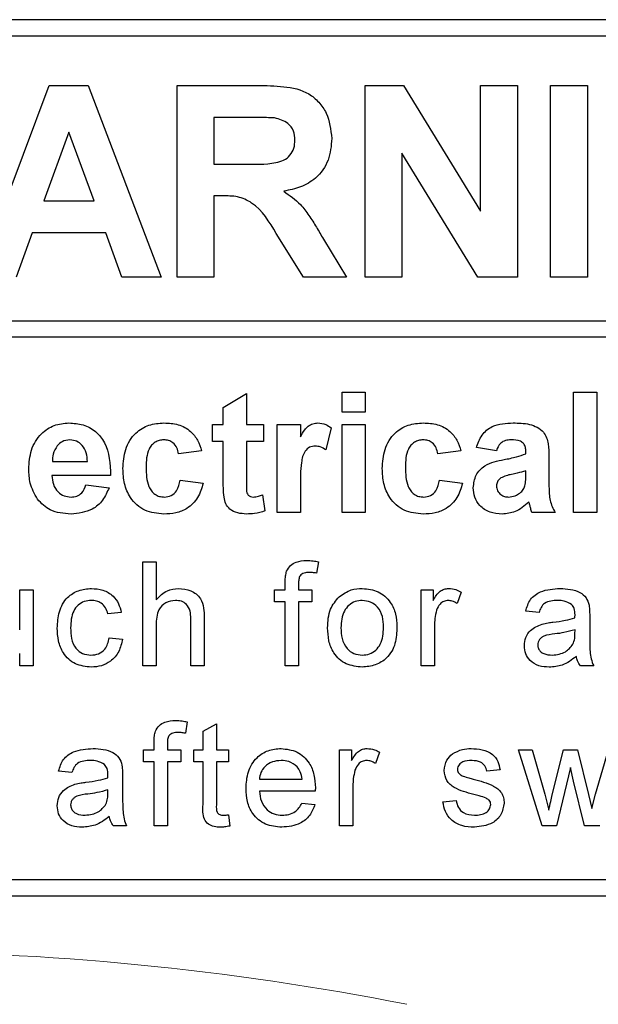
# Model space of a CAD drawing. Header units: millimetres. Extents: x 5 to 418, y 2 to 292.
# Tile 17 of 35: x 137.66 to 142.95, y 193.54 to 202.53. Entities that reach past the tile are written whole.
import ezdxf

# ---------------------------------------------------------------- set-up
doc = ezdxf.new("R2010")
doc.units = ezdxf.units.MM

msp = doc.modelspace()

# ---------------------------------------------------------------- linework, layer by layer
at = {"color": 7, "linetype": 'Continuous', "lineweight": 25}
for p, q in [((148.7621, 202.5262), (123.7621, 202.5262)), ((148.7621, 202.3762), (130.1621, 202.3762)), ((137.2682, 200.1762), (137.9297, 201.9262)), ((137.9297, 201.9262), (138.2862, 201.9262)), ((138.2862, 201.9262), (138.9509, 200.1762)), ((139.0981, 201.9262), (139.8325, 201.9262)), ((139.0981, 200.1762), (139.0981, 201.9262)), ((140.8158, 200.1762), (140.8158, 201.9262)), ((140.8158, 201.9262), (141.1674, 201.9262)), ((141.1674, 201.9262), (141.8703, 200.7763)), ((141.8703, 200.7763), (141.8703, 201.9262)), ((141.8703, 201.9262), (142.2068, 201.9262)), ((142.2068, 201.9262), (142.2068, 200.1762)), ((142.511, 200.1762), (142.511, 201.9262)), ((142.511, 201.9262), (142.8476, 201.9262)), ((142.8476, 201.9262), (142.8476, 200.1762)), ((139.4346, 201.6345), (139.4346, 201.2082)), ((139.7207, 201.6345), (139.4346, 201.6345)), ((138.1096, 201.4999), (137.8803, 200.8717)), ((138.3395, 200.8717), (138.1096, 201.4999)), ((141.8447, 200.1762), (141.1523, 201.3085)), ((141.1523, 201.3085), (141.1523, 200.1762)), ((139.4346, 201.2082), (139.7056, 201.2082)), ((137.8803, 200.8717), (138.3395, 200.8717)), ((139.4346, 200.9166), (139.4346, 200.1762)), ((139.51, 200.9166), (139.4346, 200.9166)), ((137.7748, 200.58), (137.6272, 200.1762)), ((138.4464, 200.58), (137.7748, 200.58)), ((138.594, 200.1762), (138.4464, 200.58)), ((140.2528, 200.1762), (140.0039, 200.5734)), ((140.4341, 200.5225), (140.6462, 200.1762)), ((138.9509, 200.1762), (138.594, 200.1762)), ((139.4346, 200.1762), (139.0981, 200.1762)), ((140.6462, 200.1762), (140.2528, 200.1762)), ((141.1523, 200.1762), (140.8158, 200.1762)), ((142.2068, 200.1762), (141.8447, 200.1762)), ((142.8476, 200.1762), (142.511, 200.1762)), ((130.1621, 199.7765), (149.1121, 199.7765)), ((149.1121, 199.6265), (130.1621, 199.6265)), ((139.5198, 198.9851), (139.7313, 199.1121)), ((139.7313, 199.1121), (139.7313, 198.83)), ((140.6056, 199.1262), (140.8172, 199.1262)), ((140.6056, 198.9428), (140.6056, 199.1262)), ((140.8172, 199.1262), (140.8172, 198.9428)), ((142.721, 198.0262), (142.721, 199.1262)), ((142.721, 199.1262), (142.9326, 199.1262)), ((142.9326, 199.1262), (142.9326, 198.0262)), ((139.5198, 198.83), (139.5198, 198.9851)), ((140.8172, 198.9428), (140.6056, 198.9428)), ((139.421, 198.83), (139.5198, 198.83)), ((139.421, 198.6749), (139.421, 198.83)), ((139.7313, 198.83), (139.8864, 198.83)), ((139.8864, 198.83), (139.8864, 198.6749)), ((140.0133, 198.0262), (140.0133, 198.83)), ((140.0133, 198.83), (140.2249, 198.83)), ((140.2249, 198.83), (140.2249, 198.7179)), ((140.5069, 198.7996), (140.4576, 198.5984)), ((140.6056, 198.0262), (140.6056, 198.83)), ((140.6056, 198.83), (140.8172, 198.83)), ((140.8172, 198.83), (140.8172, 198.0262)), ((139.5198, 198.6749), (139.421, 198.6749)), ((139.5198, 198.3188), (139.5198, 198.6749)), ((139.8864, 198.6749), (139.7313, 198.6749)), ((139.7313, 198.6749), (139.7313, 198.3294)), ((142.0159, 198.5903), (141.8326, 198.6185)), ((139.3223, 198.5903), (139.1108, 198.5621)), ((141.6915, 198.5903), (141.48, 198.5621)), ((142.2839, 198.5621), (142.2839, 198.5821)), ((142.4954, 198.5361), (142.4954, 198.2891)), ((137.9581, 198.4916), (138.2787, 198.4916)), ((138.4903, 198.3646), (137.9544, 198.3646)), ((142.2839, 198.3671), (142.2839, 198.4069)), ((138.2646, 198.28), (138.4762, 198.2518)), ((139.1249, 198.3223), (139.3364, 198.2941)), ((140.2249, 198.2646), (140.2249, 198.0262)), ((141.4941, 198.3223), (141.7056, 198.2941)), ((139.8794, 198.1875), (139.9005, 198.0401)), ((140.2249, 198.0262), (140.0133, 198.0262)), ((140.8172, 198.0262), (140.6056, 198.0262)), ((142.5518, 198.0262), (142.3403, 198.0262)), ((142.9326, 198.0262), (142.721, 198.0262)), ((138.785, 197.5762), (138.9068, 197.5762)), ((138.785, 196.6262), (138.785, 197.5762)), ((138.9068, 197.5762), (138.9068, 197.2292)), ((140.3892, 197.5764), (140.3719, 197.4726)), ((140.0857, 197.3204), (140.0857, 197.391)), ((140.2075, 197.3792), (140.2075, 197.3204)), ((137.6596, 196.9558), (137.6596, 197.3204)), ((137.6596, 197.3204), (137.7814, 197.3204)), ((137.7814, 197.3204), (137.7814, 196.6262)), ((139.9882, 197.3204), (140.0857, 197.3204)), ((139.9882, 197.2108), (139.9882, 197.3204)), ((140.2075, 197.3204), (140.3293, 197.3204)), ((140.3293, 197.3204), (140.3293, 197.2108)), ((141.3281, 196.6262), (141.3281, 197.3204)), ((141.3281, 197.3204), (141.4377, 197.3204)), ((141.4377, 197.3204), (141.4377, 197.2235)), ((141.6935, 197.3), (141.6554, 197.1944)), ((140.0857, 197.2108), (139.9882, 197.2108)), ((140.0857, 196.6262), (140.0857, 197.2108)), ((140.3293, 197.2108), (140.2075, 197.2108)), ((140.2075, 197.2108), (140.2075, 196.6262)), ((138.5877, 197.1134), (138.4659, 197.1012)), ((142.4048, 197.1134), (142.283, 197.1255)), ((138.9068, 196.9986), (138.9068, 196.6262)), ((139.2235, 196.6262), (139.2235, 197.0576)), ((139.3453, 197.0639), (139.3453, 196.6262)), ((141.4499, 196.995), (141.4499, 196.6262)), ((142.8676, 197.0762), (142.8676, 196.9276)), ((142.733, 196.9196), (142.7336, 196.955)), ((138.4781, 196.8819), (138.5999, 196.8698)), ((137.6596, 196.6262), (137.6596, 196.7396)), ((137.7814, 196.6262), (137.6596, 196.6262)), ((138.9068, 196.6262), (138.785, 196.6262)), ((139.3453, 196.6262), (139.2235, 196.6262)), ((140.2075, 196.6262), (140.0857, 196.6262)), ((141.4499, 196.6262), (141.3281, 196.6262)), ((142.9041, 196.6262), (142.7823, 196.6262)), ((139.1907, 196.1148), (139.1734, 196.0111)), ((139.3355, 196.0279), (139.4573, 196.0971)), ((139.4573, 196.0971), (139.4573, 195.8589)), ((139.3355, 195.8589), (139.3355, 196.0279)), ((138.8872, 195.8589), (138.8872, 195.9295)), ((139.009, 195.9177), (139.009, 195.8589)), ((138.7898, 195.8589), (138.8872, 195.8589)), ((138.7898, 195.7492), (138.7898, 195.8589)), ((139.009, 195.8589), (139.1308, 195.8589)), ((139.1308, 195.8589), (139.1308, 195.7492)), ((139.2503, 195.7492), (139.2503, 195.8589)), ((139.2503, 195.8589), (139.3355, 195.8589)), ((139.4573, 195.8589), (139.5669, 195.8589)), ((139.5669, 195.8589), (139.5669, 195.7492)), ((140.5827, 195.1646), (140.5827, 195.8589)), ((140.5827, 195.8589), (140.6923, 195.8589)), ((140.6923, 195.8589), (140.6923, 195.762)), ((140.9481, 195.8385), (140.91, 195.7329)), ((142.4327, 195.1646), (142.216, 195.8589)), ((142.216, 195.8589), (142.3427, 195.8589)), ((142.3427, 195.8589), (142.4588, 195.4543)), ((142.526, 195.4482), (142.6287, 195.8589)), ((142.6287, 195.8589), (142.7547, 195.8589)), ((142.7547, 195.8589), (142.8569, 195.4505)), ((142.922, 195.4552), (143.0388, 195.8589)), ((138.8872, 195.7492), (138.7898, 195.7492)), ((138.8872, 195.1646), (138.8872, 195.7492)), ((139.1308, 195.7492), (139.009, 195.7492)), ((139.009, 195.7492), (139.009, 195.1646)), ((139.3355, 195.7492), (139.2503, 195.7492)), ((139.3355, 195.3597), (139.3355, 195.7492)), ((139.5669, 195.7492), (139.4573, 195.7492)), ((139.4573, 195.7492), (139.4573, 195.3553)), ((138.1371, 195.6518), (138.0153, 195.664)), ((142.0491, 195.6762), (141.9273, 195.664)), ((142.691, 195.6986), (142.5631, 195.1646)), ((142.7195, 195.5732), (142.691, 195.6986)), ((138.5999, 195.6147), (138.5999, 195.4661)), ((139.8495, 195.5909), (140.2392, 195.5909)), ((142.8187, 195.1646), (142.7195, 195.5732)), ((138.4653, 195.4581), (138.4659, 195.4935)), ((140.3605, 195.4813), (139.8495, 195.4813)), ((140.7045, 195.5334), (140.7045, 195.1646)), ((141.5254, 195.3839), (141.6472, 195.396)), ((142.4588, 195.4543), (142.4938, 195.3091)), ((142.8569, 195.4505), (142.8858, 195.3235)), ((142.8858, 195.3235), (142.922, 195.4552)), ((140.2379, 195.3717), (140.3572, 195.3595)), ((139.5669, 195.2651), (139.5791, 195.1629)), ((138.6364, 195.1646), (138.5146, 195.1646)), ((139.009, 195.1646), (138.8872, 195.1646)), ((140.7045, 195.1646), (140.5827, 195.1646)), ((142.5631, 195.1646), (142.4327, 195.1646)), ((142.9602, 195.1646), (142.8187, 195.1646)), ((130.1621, 194.6762), (148.7621, 194.6762)), ((123.7621, 194.5262), (148.7621, 194.5262))]:
    msp.add_line(p, q, dxfattribs=at)
at = {"color": 7, "linetype": 'Continuous', "lineweight": 18}
msp.add_arc((136.2621, 168.5262), 25.4913, 78.83718, 101.16282, dxfattribs=at)
at = {"color": 7, "linetype": 'Continuous', "lineweight": 25}
for points, knots in [([(139.8325, 201.9262), (139.912, 201.9249), (140.0704, 201.9224), (140.273, 201.8805), (140.3965, 201.7759), (140.4877, 201.6422), (140.502, 201.5216), (140.5115, 201.4413)], [0, 0, 0, 0, 0.251138, 0.500537, 0.62574, 0.751052, 1, 1, 1, 1]), ([(139.9882, 201.6289), (139.9383, 201.631), (139.8491, 201.6349), (139.7599, 201.6346), (139.7207, 201.6345)], [0, 0, 0, 0, 0.559921, 1, 1, 1, 1]), ([(140.175, 201.4259), (140.1727, 201.4545), (140.168, 201.5115), (140.104, 201.5978), (140.0321, 201.6171), (139.9882, 201.6289)], [0, 0, 0, 0, 0.281093, 0.56128, 1, 1, 1, 1]), ([(139.7056, 201.2082), (139.8047, 201.2049), (139.9285, 201.2006), (140.0729, 201.2391), (140.1327, 201.2853), (140.1703, 201.3517), (140.1734, 201.4012), (140.175, 201.4259)], [0, 0, 0, 0, 0.500909, 0.625722, 0.750367, 0.875021, 1, 1, 1, 1]), ([(140.5115, 201.4413), (140.5058, 201.3738), (140.4943, 201.2388), (140.3804, 201.0793), (140.2284, 200.9914), (140.1246, 200.9705), (140.0726, 200.96)], [0, 0, 0, 0, 0.279942, 0.558975, 0.779185, 1, 1, 1, 1]), ([(140.0726, 200.96), (140.126, 200.9221), (140.2139, 200.8595), (140.3038, 200.7389), (140.3714, 200.6323), (140.4132, 200.5591), (140.4341, 200.5225)], [0, 0, 0, 0, 0.339562, 0.559568, 0.779772, 1, 1, 1, 1]), ([(140.0039, 200.5734), (139.9409, 200.6796), (139.8533, 200.8271), (139.6517, 200.9181), (139.5574, 200.9171), (139.51, 200.9166)], [0, 0, 0, 0, 0.560988, 0.779305, 1, 1, 1, 1]), ([(137.7428, 198.4221), (137.7465, 198.4812), (137.7537, 198.5991), (137.8423, 198.7435), (137.9707, 198.8314), (138.0633, 198.8399), (138.1097, 198.8441)], [0, 0, 0, 0, 0.28067, 0.559801, 0.779763, 1, 1, 1, 1]), ([(138.1097, 198.8441), (138.1533, 198.8411), (138.2405, 198.8352), (138.3581, 198.7712), (138.4796, 198.6198), (138.4859, 198.4698), (138.4903, 198.3646)], [0, 0, 0, 0, 0.1873741, 0.374308, 0.5612621, 1, 1, 1, 1]), ([(138.6031, 198.4274), (138.6067, 198.4869), (138.614, 198.6056), (138.7037, 198.7523), (138.8378, 198.8338), (138.9312, 198.8407), (138.9779, 198.8441)], [0, 0, 0, 0, 0.280709, 0.559641, 0.779503, 1, 1, 1, 1]), ([(138.9779, 198.8441), (139.0216, 198.8418), (139.1088, 198.8373), (139.2198, 198.7781), (139.2892, 198.6877), (139.3113, 198.6228), (139.3223, 198.5903)], [0, 0, 0, 0, 0.280457, 0.559332, 0.779386, 1, 1, 1, 1]), ([(140.2249, 198.7179), (140.2373, 198.7389), (140.2578, 198.7735), (140.294, 198.817), (140.3371, 198.8402), (140.3688, 198.8428), (140.3846, 198.8441)], [0, 0, 0, 0, 0.340526, 0.560538, 0.780188, 1, 1, 1, 1]), ([(140.3846, 198.8441), (140.4095, 198.8412), (140.454, 198.8361), (140.4907, 198.8108), (140.5069, 198.7996)], [0, 0, 0, 0, 0.559034, 1, 1, 1, 1]), ([(140.9723, 198.4274), (140.976, 198.4869), (140.9833, 198.6056), (141.0729, 198.7523), (141.207, 198.8338), (141.3004, 198.8407), (141.3471, 198.8441)], [0, 0, 0, 0, 0.280709, 0.559641, 0.779503, 1, 1, 1, 1]), ([(141.3471, 198.8441), (141.3909, 198.8418), (141.4781, 198.8373), (141.5891, 198.7781), (141.6585, 198.6877), (141.6805, 198.6228), (141.6915, 198.5903)], [0, 0, 0, 0, 0.280457, 0.559332, 0.779386, 1, 1, 1, 1]), ([(141.8326, 198.6185), (141.8463, 198.6579), (141.8737, 198.7366), (141.9938, 198.8367), (142.1024, 198.8413), (142.1688, 198.8441)], [0, 0, 0, 0, 0.280762, 0.559842, 1, 1, 1, 1]), ([(142.1688, 198.8441), (142.2181, 198.8432), (142.316, 198.8413), (142.4518, 198.7786), (142.4953, 198.6519), (142.4953, 198.5749), (142.4954, 198.5361)], [0, 0, 0, 0, 0.281741, 0.560036, 0.778339, 1, 1, 1, 1]), ([(138.0031, 198.6359), (137.9877, 198.611), (137.9602, 198.5666), (137.9587, 198.5145), (137.9581, 198.4916)], [0, 0, 0, 0, 0.558259, 1, 1, 1, 1]), ([(138.1192, 198.689), (138.0941, 198.6861), (138.0492, 198.6811), (138.0172, 198.6497), (138.0031, 198.6359)], [0, 0, 0, 0, 0.558887, 1, 1, 1, 1]), ([(138.2787, 198.4916), (138.2769, 198.5182), (138.2733, 198.5713), (138.2375, 198.6382), (138.182, 198.6819), (138.1401, 198.6866), (138.1192, 198.689)], [0, 0, 0, 0, 0.280986, 0.560281, 0.780215, 1, 1, 1, 1]), ([(138.9761, 198.689), (138.9621, 198.6881), (138.9341, 198.6863), (138.8951, 198.6688), (138.8633, 198.6408), (138.818, 198.5691), (138.8161, 198.4974), (138.8146, 198.44)], [0, 0, 0, 0, 0.125321, 0.250551, 0.375801, 0.501069, 1, 1, 1, 1]), ([(139.1108, 198.5621), (139.1068, 198.5809), (139.0989, 198.6184), (139.0657, 198.6623), (139.0213, 198.6862), (138.9912, 198.688), (138.9761, 198.689)], [0, 0, 0, 0, 0.280567, 0.559655, 0.779602, 1, 1, 1, 1]), ([(140.3615, 198.6326), (140.3431, 198.6307), (140.3063, 198.627), (140.2505, 198.5741), (140.2238, 198.4452), (140.2245, 198.3369), (140.2249, 198.2646)], [0, 0, 0, 0, 0.124671, 0.248768, 0.498058, 1, 1, 1, 1]), ([(140.4576, 198.5984), (140.4409, 198.6086), (140.4112, 198.6268), (140.3767, 198.6308), (140.3615, 198.6326)], [0, 0, 0, 0, 0.560303, 1, 1, 1, 1]), ([(141.3454, 198.689), (141.3314, 198.6881), (141.3033, 198.6863), (141.2643, 198.6688), (141.2325, 198.6408), (141.1872, 198.5691), (141.1853, 198.4974), (141.1839, 198.44)], [0, 0, 0, 0, 0.125321, 0.250551, 0.375801, 0.501068, 1, 1, 1, 1]), ([(141.48, 198.5621), (141.476, 198.5809), (141.4681, 198.6184), (141.435, 198.6623), (141.3906, 198.6862), (141.3604, 198.688), (141.3454, 198.689)], [0, 0, 0, 0, 0.280567, 0.559655, 0.779602, 1, 1, 1, 1]), ([(142.1477, 198.689), (142.1309, 198.6882), (142.0974, 198.6867), (142.042, 198.6567), (142.0258, 198.6155), (142.0159, 198.5903)], [0, 0, 0, 0, 0.281249, 0.560577, 1, 1, 1, 1]), ([(142.2839, 198.5821), (142.2833, 198.5947), (142.2823, 198.6197), (142.2681, 198.6562), (142.221, 198.6885), (142.1779, 198.6888), (142.1477, 198.689)], [0, 0, 0, 0, 0.187535, 0.374316, 0.560023, 1, 1, 1, 1]), ([(142.0855, 198.5092), (142.1232, 198.5166), (142.1905, 198.5299), (142.2553, 198.5523), (142.2839, 198.5621)], [0, 0, 0, 0, 0.560216, 1, 1, 1, 1]), ([(138.8146, 198.44), (138.816, 198.3787), (138.8176, 198.3021), (138.8616, 198.2224), (138.8943, 198.1907), (138.9356, 198.1704), (138.9657, 198.1683), (138.9808, 198.1672)], [0, 0, 0, 0, 0.49932, 0.624544, 0.749761, 0.874787, 1, 1, 1, 1]), ([(141.1839, 198.44), (141.1852, 198.3787), (141.1869, 198.3021), (141.2308, 198.2224), (141.2635, 198.1907), (141.3049, 198.1704), (141.3349, 198.1683), (141.35, 198.1672)], [0, 0, 0, 0, 0.49932, 0.624545, 0.749762, 0.874787, 1, 1, 1, 1]), ([(141.8044, 198.2529), (141.809, 198.2925), (141.8181, 198.3716), (141.9239, 198.4773), (142.0241, 198.497), (142.0855, 198.5092)], [0, 0, 0, 0, 0.279676, 0.558313, 1, 1, 1, 1]), ([(137.8217, 198.1478), (137.7953, 198.1958), (137.7481, 198.2816), (137.7445, 198.3791), (137.7428, 198.4221)], [0, 0, 0, 0, 0.558879, 1, 1, 1, 1]), ([(137.9544, 198.3646), (137.9567, 198.337), (137.9615, 198.2818), (138.0033, 198.2144), (138.0637, 198.1734), (138.1071, 198.1693), (138.1289, 198.1672)], [0, 0, 0, 0, 0.280712, 0.559797, 0.779809, 1, 1, 1, 1]), ([(138.9764, 198.0121), (138.9169, 198.0179), (138.7982, 198.0297), (138.6693, 198.1464), (138.6104, 198.2883), (138.6055, 198.381), (138.6031, 198.4274)], [0, 0, 0, 0, 0.279707, 0.558484, 0.778936, 1, 1, 1, 1]), ([(141.3456, 198.0121), (141.2861, 198.0179), (141.1674, 198.0297), (141.0385, 198.1464), (140.9796, 198.2883), (140.9747, 198.381), (140.9723, 198.4274)], [0, 0, 0, 0, 0.279706, 0.558484, 0.778936, 1, 1, 1, 1]), ([(142.0547, 198.3413), (142.0425, 198.3307), (142.0207, 198.3117), (142.0174, 198.2833), (142.0159, 198.2708)], [0, 0, 0, 0, 0.55961, 1, 1, 1, 1]), ([(142.2839, 198.4069), (142.2578, 198.3995), (142.2148, 198.3873), (142.1541, 198.3745), (142.1026, 198.3632), (142.0706, 198.3486), (142.0547, 198.3413)], [0, 0, 0, 0, 0.3401898, 0.5603767, 0.7805076, 1, 1, 1, 1]), ([(142.2761, 198.2692), (142.279, 198.2874), (142.284, 198.3198), (142.2839, 198.3526), (142.2839, 198.3671)], [0, 0, 0, 0, 0.559709, 1, 1, 1, 1]), ([(138.1289, 198.1672), (138.1468, 198.1687), (138.1827, 198.1716), (138.2385, 198.2092), (138.2547, 198.2531), (138.2646, 198.28)], [0, 0, 0, 0, 0.280681, 0.560542, 1, 1, 1, 1]), ([(138.4762, 198.2518), (138.4593, 198.2128), (138.4256, 198.1349), (138.3069, 198.0307), (138.1966, 198.0191), (138.1293, 198.0121)], [0, 0, 0, 0, 0.2810123, 0.5613148, 1, 1, 1, 1]), ([(139.3364, 198.2941), (139.323, 198.2489), (139.2963, 198.1586), (139.2012, 198.0614), (139.0869, 198.0174), (139.0132, 198.0138), (138.9764, 198.0121)], [0, 0, 0, 0, 0.280247, 0.55916, 0.779326, 1, 1, 1, 1]), ([(138.9808, 198.1672), (139.0029, 198.1695), (139.0471, 198.1741), (139.1064, 198.2326), (139.1178, 198.2882), (139.1249, 198.3223)], [0, 0, 0, 0, 0.280158, 0.558967, 1, 1, 1, 1]), ([(139.5266, 198.1665), (139.524, 198.1949), (139.5195, 198.2456), (139.5197, 198.2964), (139.5198, 198.3188)], [0, 0, 0, 0, 0.559838, 1, 1, 1, 1]), ([(139.7313, 198.3294), (139.7317, 198.2968), (139.7321, 198.256), (139.7336, 198.2063), (139.7459, 198.1839), (139.767, 198.1694), (139.7834, 198.1679), (139.7917, 198.1672)], [0, 0, 0, 0, 0.5010563, 0.6262528, 0.7510839, 0.8753776, 1, 1, 1, 1]), ([(141.7056, 198.2941), (141.6923, 198.2489), (141.6656, 198.1586), (141.5704, 198.0614), (141.4561, 198.0174), (141.3825, 198.0138), (141.3456, 198.0121)], [0, 0, 0, 0, 0.280247, 0.55916, 0.779326, 1, 1, 1, 1]), ([(141.35, 198.1672), (141.3721, 198.1695), (141.4163, 198.1741), (141.4756, 198.2326), (141.4871, 198.2882), (141.4941, 198.3223)], [0, 0, 0, 0, 0.280159, 0.558968, 1, 1, 1, 1]), ([(142.0675, 198.0121), (142.0298, 198.0148), (141.9546, 198.0201), (141.8643, 198.0805), (141.812, 198.1643), (141.8069, 198.2234), (141.8044, 198.2529)], [0, 0, 0, 0, 0.280489, 0.559534, 0.779594, 1, 1, 1, 1]), ([(142.0159, 198.2708), (142.018, 198.255), (142.0221, 198.2233), (142.0526, 198.1891), (142.089, 198.1699), (142.1139, 198.1681), (142.1263, 198.1672)], [0, 0, 0, 0, 0.279315, 0.559138, 0.779452, 1, 1, 1, 1]), ([(142.2288, 198.2029), (142.2406, 198.2132), (142.2617, 198.2317), (142.2717, 198.2578), (142.2761, 198.2692)], [0, 0, 0, 0, 0.55984, 1, 1, 1, 1]), ([(142.4954, 198.2891), (142.4959, 198.2581), (142.4966, 198.2073), (142.5043, 198.1365), (142.5238, 198.0792), (142.5425, 198.0439), (142.5518, 198.0262)], [0, 0, 0, 0, 0.340131, 0.560058, 0.779955, 1, 1, 1, 1]), ([(139.7304, 198.0121), (139.704, 198.014), (139.6512, 198.0177), (139.5816, 198.0489), (139.539, 198.105), (139.5307, 198.146), (139.5266, 198.1665)], [0, 0, 0, 0, 0.280582, 0.560416, 0.779431, 1, 1, 1, 1]), ([(139.7917, 198.1672), (139.8084, 198.1693), (139.8384, 198.1731), (139.8668, 198.1831), (139.8794, 198.1875)], [0, 0, 0, 0, 0.559494, 1, 1, 1, 1]), ([(142.1263, 198.1672), (142.147, 198.1695), (142.1841, 198.1736), (142.2151, 198.1939), (142.2288, 198.2029)], [0, 0, 0, 0, 0.559335, 1, 1, 1, 1]), ([(138.1293, 198.0121), (138.062, 198.0169), (137.942, 198.0254), (137.8584, 198.1104), (137.8217, 198.1478)], [0, 0, 0, 0, 0.560392, 1, 1, 1, 1]), ([(142.3127, 198.1203), (142.2727, 198.0861), (142.2012, 198.0252), (142.1083, 198.0161), (142.0675, 198.0121)], [0, 0, 0, 0, 0.559714, 1, 1, 1, 1]), ([(142.3202, 198.0936), (142.319, 198.0986), (142.3167, 198.1076), (142.3139, 198.1164), (142.3127, 198.1203)], [0, 0, 0, 0, 0.560198, 1, 1, 1, 1]), ([(142.3403, 198.0262), (142.3362, 198.0387), (142.329, 198.061), (142.3229, 198.0836), (142.3202, 198.0936)], [0, 0, 0, 0, 0.560035, 1, 1, 1, 1]), ([(139.9005, 198.0401), (139.8694, 198.0308), (139.8138, 198.0143), (139.7559, 198.0128), (139.7304, 198.0121)], [0, 0, 0, 0, 0.559731, 1, 1, 1, 1]), ([(140.0986, 197.4903), (140.1089, 197.5083), (140.1297, 197.5442), (140.1954, 197.5835), (140.2487, 197.5865), (140.2813, 197.5884)], [0, 0, 0, 0, 0.27945, 0.559655, 1, 1, 1, 1]), ([(140.2813, 197.5884), (140.3016, 197.5875), (140.3379, 197.5861), (140.3735, 197.5793), (140.3892, 197.5764)], [0, 0, 0, 0, 0.559943, 1, 1, 1, 1]), ([(140.0857, 197.391), (140.0858, 197.4099), (140.0859, 197.4436), (140.0947, 197.4761), (140.0986, 197.4903)], [0, 0, 0, 0, 0.5603686, 1, 1, 1, 1]), ([(140.3038, 197.4787), (140.2886, 197.4783), (140.2585, 197.4775), (140.219, 197.4539), (140.2087, 197.4147), (140.2079, 197.391), (140.2075, 197.3792)], [0, 0, 0, 0, 0.281467, 0.557725, 0.778514, 1, 1, 1, 1]), ([(140.3719, 197.4726), (140.3592, 197.4745), (140.3366, 197.4779), (140.3138, 197.4785), (140.3038, 197.4787)], [0, 0, 0, 0, 0.559922, 1, 1, 1, 1]), ([(138.0031, 196.9706), (138.0062, 197.0211), (138.0124, 197.1216), (138.0809, 197.2514), (138.1959, 197.3208), (138.275, 197.3287), (138.3146, 197.3326)], [0, 0, 0, 0, 0.280837, 0.559683, 0.779579, 1, 1, 1, 1]), ([(138.3146, 197.3326), (138.3507, 197.3301), (138.4226, 197.3252), (138.5114, 197.2717), (138.5667, 197.1957), (138.5807, 197.1408), (138.5877, 197.1134)], [0, 0, 0, 0, 0.280265, 0.559437, 0.779547, 1, 1, 1, 1]), ([(138.9068, 197.2292), (138.9384, 197.2621), (138.9948, 197.3207), (139.0751, 197.329), (139.1104, 197.3326)], [0, 0, 0, 0, 0.559345, 1, 1, 1, 1]), ([(139.1104, 197.3326), (139.1489, 197.3293), (139.2256, 197.3227), (139.3158, 197.2512), (139.3431, 197.154), (139.3446, 197.094), (139.3453, 197.0639)], [0, 0, 0, 0, 0.280316, 0.558347, 0.778554, 1, 1, 1, 1]), ([(140.5776, 197.2563), (140.6136, 197.2813), (140.678, 197.326), (140.7558, 197.3306), (140.7901, 197.3326)], [0, 0, 0, 0, 0.559037, 1, 1, 1, 1]), ([(140.7901, 197.3326), (140.8401, 197.3271), (140.9398, 197.3162), (141.0483, 197.2187), (141.1002, 197.1002), (141.1044, 197.0221), (141.1064, 196.983)], [0, 0, 0, 0, 0.279554, 0.5586, 0.778985, 1, 1, 1, 1]), ([(141.4377, 197.2235), (141.4559, 197.2545), (141.4813, 197.2976), (141.5379, 197.3289), (141.5656, 197.3313), (141.5795, 197.3326)], [0, 0, 0, 0, 0.5595876, 0.7797731, 1, 1, 1, 1]), ([(141.5795, 197.3326), (141.6019, 197.3304), (141.642, 197.3266), (141.6777, 197.3082), (141.6935, 197.3)], [0, 0, 0, 0, 0.559541, 1, 1, 1, 1]), ([(142.283, 197.1255), (142.2941, 197.1633), (142.3164, 197.2387), (142.4366, 197.3228), (142.5364, 197.3289), (142.5975, 197.3326)], [0, 0, 0, 0, 0.280435, 0.559306, 1, 1, 1, 1]), ([(142.5975, 197.3326), (142.661, 197.3292), (142.7494, 197.3245), (142.8404, 197.2517), (142.8546, 197.2042), (142.8617, 197.1803)], [0, 0, 0, 0, 0.559254, 0.779197, 1, 1, 1, 1]), ([(138.3154, 197.223), (138.2932, 197.2212), (138.2488, 197.2176), (138.1905, 197.1819), (138.1312, 197.1034), (138.1275, 197.0273), (138.1249, 196.9739)], [0, 0, 0, 0, 0.187089, 0.373872, 0.560726, 1, 1, 1, 1]), ([(138.4659, 197.1012), (138.4598, 197.12), (138.4477, 197.1576), (138.4083, 197.1981), (138.3618, 197.22), (138.3309, 197.222), (138.3154, 197.223)], [0, 0, 0, 0, 0.280212, 0.55948, 0.779649, 1, 1, 1, 1]), ([(139.083, 197.223), (139.0528, 197.2186), (138.9925, 197.2099), (138.9102, 197.1275), (138.9081, 197.0476), (138.9068, 196.9986)], [0, 0, 0, 0, 0.280206, 0.55933, 1, 1, 1, 1]), ([(139.2235, 197.0576), (139.2226, 197.0808), (139.2208, 197.127), (139.1912, 197.1879), (139.1378, 197.2194), (139.1013, 197.2218), (139.083, 197.223)], [0, 0, 0, 0, 0.28122, 0.559776, 0.779375, 1, 1, 1, 1]), ([(140.4731, 196.9733), (140.4758, 197.0329), (140.4807, 197.1392), (140.548, 197.2206), (140.5776, 197.2563)], [0, 0, 0, 0, 0.56095, 1, 1, 1, 1]), ([(140.7901, 197.223), (140.7678, 197.221), (140.7232, 197.2172), (140.665, 197.181), (140.6034, 197.1039), (140.5984, 197.0273), (140.5949, 196.9737)], [0, 0, 0, 0, 0.187138, 0.37403, 0.561107, 1, 1, 1, 1]), ([(140.9846, 196.9773), (140.9831, 197.0104), (140.9802, 197.0763), (140.9373, 197.1605), (140.8681, 197.2145), (140.8161, 197.2201), (140.7901, 197.223)], [0, 0, 0, 0, 0.281069, 0.560318, 0.780175, 1, 1, 1, 1]), ([(141.5747, 197.223), (141.5609, 197.2213), (141.5332, 197.2179), (141.4915, 197.1874), (141.4773, 197.1543), (141.4687, 197.1341)], [0, 0, 0, 0, 0.280304, 0.560914, 1, 1, 1, 1]), ([(141.6554, 197.1944), (141.6415, 197.2033), (141.6167, 197.2191), (141.5875, 197.2218), (141.5747, 197.223)], [0, 0, 0, 0, 0.560104, 1, 1, 1, 1]), ([(142.5756, 197.223), (142.5549, 197.2223), (142.5135, 197.221), (142.4559, 197.2027), (142.4207, 197.1598), (142.4101, 197.1289), (142.4048, 197.1134)], [0, 0, 0, 0, 0.280858, 0.559766, 0.779502, 1, 1, 1, 1]), ([(142.7022, 197.1862), (142.6802, 197.1989), (142.6409, 197.2216), (142.5956, 197.2226), (142.5756, 197.223)], [0, 0, 0, 0, 0.557879, 1, 1, 1, 1]), ([(142.7336, 197.093), (142.7332, 197.1125), (142.7324, 197.1471), (142.7114, 197.1743), (142.7022, 197.1862)], [0, 0, 0, 0, 0.56192, 1, 1, 1, 1]), ([(142.8617, 197.1803), (142.8638, 197.161), (142.8675, 197.1264), (142.8676, 197.0916), (142.8676, 197.0762)], [0, 0, 0, 0, 0.559832, 1, 1, 1, 1]), ([(141.4687, 197.1341), (141.4625, 197.1085), (141.4515, 197.0627), (141.4504, 197.0157), (141.4499, 196.995)], [0, 0, 0, 0, 0.559889, 1, 1, 1, 1]), ([(142.733, 197.0646), (142.7331, 197.0699), (142.7333, 197.0794), (142.7335, 197.0888), (142.7336, 197.093)], [0, 0, 0, 0, 0.559898, 1, 1, 1, 1]), ([(142.2708, 196.8102), (142.2734, 196.8358), (142.2787, 196.8871), (142.3321, 196.9667), (142.3942, 196.9918), (142.4322, 197.0072)], [0, 0, 0, 0, 0.280452, 0.560987, 1, 1, 1, 1]), ([(142.4322, 197.0072), (142.4507, 197.0113), (142.4838, 197.0186), (142.5175, 197.0228), (142.5323, 197.0247)], [0, 0, 0, 0, 0.559921, 1, 1, 1, 1]), ([(142.5323, 197.0247), (142.5703, 197.0295), (142.6382, 197.038), (142.7041, 197.0565), (142.733, 197.0646)], [0, 0, 0, 0, 0.560185, 1, 1, 1, 1]), ([(138.3148, 196.614), (138.2643, 196.6193), (138.1636, 196.6298), (138.0557, 196.7311), (138.0086, 196.8525), (138.0049, 196.9312), (138.0031, 196.9706)], [0, 0, 0, 0, 0.279593, 0.558341, 0.778834, 1, 1, 1, 1]), ([(138.1249, 196.9739), (138.1261, 196.9409), (138.1285, 196.8752), (138.163, 196.787), (138.2326, 196.7316), (138.2846, 196.7263), (138.3106, 196.7236)], [0, 0, 0, 0, 0.281282, 0.560531, 0.780107, 1, 1, 1, 1]), ([(140.7901, 196.614), (140.7392, 196.6194), (140.6374, 196.6302), (140.5268, 196.731), (140.4789, 196.8539), (140.475, 196.9334), (140.4731, 196.9733)], [0, 0, 0, 0, 0.279615, 0.558363, 0.778853, 1, 1, 1, 1]), ([(140.5949, 196.9737), (140.5963, 196.9402), (140.5993, 196.8734), (140.6402, 196.7865), (140.7111, 196.7321), (140.7638, 196.7264), (140.7901, 196.7236)], [0, 0, 0, 0, 0.281134, 0.560388, 0.780161, 1, 1, 1, 1]), ([(141.1064, 196.983), (141.1047, 196.9312), (141.1013, 196.8281), (141.0271, 196.6981), (140.9114, 196.6261), (140.8306, 196.618), (140.7901, 196.614)], [0, 0, 0, 0, 0.28103, 0.559511, 0.7796, 1, 1, 1, 1]), ([(140.7901, 196.7236), (140.8127, 196.7256), (140.8577, 196.7296), (140.9158, 196.7673), (140.9769, 196.8459), (140.9814, 196.9231), (140.9846, 196.9773)], [0, 0, 0, 0, 0.1870443, 0.3739439, 0.5609847, 1, 1, 1, 1]), ([(142.5503, 196.9171), (142.5156, 196.9135), (142.4722, 196.9089), (142.4262, 196.8844), (142.4077, 196.8661), (142.395, 196.8429), (142.3934, 196.8257), (142.3926, 196.817)], [0, 0, 0, 0, 0.500271, 0.625314, 0.750243, 0.875147, 1, 1, 1, 1]), ([(142.7336, 196.955), (142.6999, 196.9456), (142.6396, 196.9287), (142.5776, 196.9207), (142.5503, 196.9171)], [0, 0, 0, 0, 0.559766, 1, 1, 1, 1]), ([(142.7149, 196.8233), (142.7212, 196.8408), (142.7325, 196.872), (142.7329, 196.905), (142.733, 196.9196)], [0, 0, 0, 0, 0.559006, 1, 1, 1, 1]), ([(142.8676, 196.9276), (142.8677, 196.8929), (142.868, 196.8357), (142.8704, 196.7562), (142.8783, 196.6887), (142.8955, 196.647), (142.9041, 196.6262)], [0, 0, 0, 0, 0.340226, 0.560339, 0.780175, 1, 1, 1, 1]), ([(138.3106, 196.7236), (138.3344, 196.7259), (138.382, 196.7304), (138.4546, 196.7838), (138.4692, 196.8447), (138.4781, 196.8819)], [0, 0, 0, 0, 0.2809, 0.560917, 1, 1, 1, 1]), ([(138.5999, 196.8698), (138.5909, 196.8312), (138.573, 196.7542), (138.4988, 196.6688), (138.4077, 196.6207), (138.3458, 196.6162), (138.3148, 196.614)], [0, 0, 0, 0, 0.2802, 0.559517, 0.779588, 1, 1, 1, 1]), ([(142.3926, 196.817), (142.3939, 196.8057), (142.3964, 196.7829), (142.418, 196.7549), (142.4598, 196.7276), (142.4986, 196.7252), (142.5258, 196.7236)], [0, 0, 0, 0, 0.186561, 0.373468, 0.560609, 1, 1, 1, 1]), ([(142.5258, 196.7236), (142.5686, 196.7289), (142.6452, 196.7384), (142.6936, 196.7974), (142.7149, 196.8233)], [0, 0, 0, 0, 0.559762, 1, 1, 1, 1]), ([(142.498, 196.614), (142.4662, 196.6158), (142.4029, 196.6194), (142.324, 196.6656), (142.2773, 196.7353), (142.2729, 196.7852), (142.2708, 196.8102)], [0, 0, 0, 0, 0.280815, 0.55969, 0.779697, 1, 1, 1, 1]), ([(142.7458, 196.7114), (142.7042, 196.6805), (142.63, 196.6252), (142.5383, 196.6174), (142.498, 196.614)], [0, 0, 0, 0, 0.5599746, 1, 1, 1, 1]), ([(142.7823, 196.6262), (142.7726, 196.6409), (142.7554, 196.6672), (142.7487, 196.6979), (142.7458, 196.7114)], [0, 0, 0, 0, 0.5596428, 1, 1, 1, 1]), ([(138.9001, 196.0288), (138.9105, 196.0468), (138.9312, 196.0827), (138.9969, 196.122), (139.0502, 196.125), (139.0828, 196.1268)], [0, 0, 0, 0, 0.27945, 0.559654, 1, 1, 1, 1]), ([(139.0828, 196.1268), (139.1031, 196.126), (139.1394, 196.1245), (139.175, 196.1178), (139.1907, 196.1148)], [0, 0, 0, 0, 0.5599442, 1, 1, 1, 1]), ([(138.8872, 195.9295), (138.8873, 195.9484), (138.8875, 195.9821), (138.8963, 196.0145), (138.9001, 196.0288)], [0, 0, 0, 0, 0.5603686, 1, 1, 1, 1]), ([(139.1053, 196.0172), (139.0901, 196.0168), (139.0601, 196.0159), (139.0205, 195.9923), (139.0103, 195.9531), (139.0094, 195.9295), (139.009, 195.9177)], [0, 0, 0, 0, 0.281463, 0.557722, 0.778512, 1, 1, 1, 1]), ([(139.1734, 196.0111), (139.1608, 196.013), (139.1382, 196.0164), (139.1153, 196.017), (139.1053, 196.0172)], [0, 0, 0, 0, 0.559928, 1, 1, 1, 1]), ([(138.0153, 195.664), (138.0264, 195.7018), (138.0487, 195.7771), (138.1689, 195.8613), (138.2687, 195.8673), (138.3298, 195.871)], [0, 0, 0, 0, 0.280435, 0.559306, 1, 1, 1, 1]), ([(138.3298, 195.871), (138.3933, 195.8676), (138.4817, 195.8629), (138.5727, 195.7902), (138.5869, 195.7426), (138.594, 195.7188)], [0, 0, 0, 0, 0.559257, 0.779198, 1, 1, 1, 1]), ([(139.7277, 195.5058), (139.7307, 195.5574), (139.7367, 195.6601), (139.8136, 195.7868), (139.9273, 195.8609), (140.0081, 195.8676), (140.0486, 195.871)], [0, 0, 0, 0, 0.280755, 0.559776, 0.779669, 1, 1, 1, 1]), ([(140.0486, 195.871), (140.0989, 195.8652), (140.1997, 195.8536), (140.3069, 195.7518), (140.355, 195.6307), (140.359, 195.5519), (140.361, 195.5125)], [0, 0, 0, 0, 0.279364, 0.558399, 0.778884, 1, 1, 1, 1]), ([(140.6923, 195.762), (140.7105, 195.793), (140.7359, 195.8361), (140.7925, 195.8673), (140.8202, 195.8698), (140.8341, 195.871)], [0, 0, 0, 0, 0.559608, 0.779769, 1, 1, 1, 1]), ([(140.8341, 195.871), (140.8565, 195.8689), (140.8966, 195.865), (140.9324, 195.8466), (140.9481, 195.8385)], [0, 0, 0, 0, 0.559544, 1, 1, 1, 1]), ([(141.5376, 195.6697), (141.5421, 195.7033), (141.5503, 195.7635), (141.5944, 195.8043), (141.6139, 195.8223)], [0, 0, 0, 0, 0.558929, 1, 1, 1, 1]), ([(141.6139, 195.8223), (141.6437, 195.8383), (141.6971, 195.8668), (141.7573, 195.8697), (141.7838, 195.871)], [0, 0, 0, 0, 0.55894, 1, 1, 1, 1]), ([(141.7838, 195.871), (141.8179, 195.869), (141.886, 195.8649), (141.9773, 195.8278), (142.0333, 195.7556), (142.0438, 195.7027), (142.0491, 195.6762)], [0, 0, 0, 0, 0.2807383, 0.5604286, 0.7794498, 1, 1, 1, 1]), ([(138.308, 195.7614), (138.2872, 195.7608), (138.2458, 195.7595), (138.1883, 195.7412), (138.1531, 195.6983), (138.1424, 195.6673), (138.1371, 195.6518)], [0, 0, 0, 0, 0.280853, 0.559744, 0.779476, 1, 1, 1, 1]), ([(138.4345, 195.7247), (138.4125, 195.7374), (138.3732, 195.7601), (138.3279, 195.761), (138.308, 195.7614)], [0, 0, 0, 0, 0.557867, 1, 1, 1, 1]), ([(140.048, 195.7614), (140.0208, 195.7592), (139.9665, 195.7546), (139.901, 195.7124), (139.8593, 195.6545), (139.8528, 195.6121), (139.8495, 195.5909)], [0, 0, 0, 0, 0.28019, 0.559729, 0.779646, 1, 1, 1, 1]), ([(140.1945, 195.7032), (140.1703, 195.7224), (140.127, 195.7567), (140.0722, 195.76), (140.048, 195.7614)], [0, 0, 0, 0, 0.55851, 1, 1, 1, 1]), ([(140.8293, 195.7614), (140.8155, 195.7597), (140.7878, 195.7563), (140.7461, 195.7259), (140.732, 195.6928), (140.7233, 195.6726)], [0, 0, 0, 0, 0.280294, 0.560891, 1, 1, 1, 1]), ([(140.91, 195.7329), (140.8961, 195.7417), (140.8713, 195.7575), (140.8422, 195.7602), (140.8293, 195.7614)], [0, 0, 0, 0, 0.560121, 1, 1, 1, 1]), ([(141.7928, 195.7614), (141.7632, 195.7608), (141.719, 195.7597), (141.6771, 195.7287), (141.6614, 195.7038), (141.66, 195.6893), (141.6594, 195.6821)], [0, 0, 0, 0, 0.499778, 0.7491, 0.874603, 1, 1, 1, 1]), ([(141.9273, 195.664), (141.923, 195.6808), (141.9143, 195.7143), (141.8647, 195.7564), (141.8201, 195.7595), (141.7928, 195.7614)], [0, 0, 0, 0, 0.280304, 0.560232, 1, 1, 1, 1]), ([(138.4659, 195.6314), (138.4655, 195.6509), (138.4647, 195.6856), (138.4437, 195.7128), (138.4345, 195.7247)], [0, 0, 0, 0, 0.561886, 1, 1, 1, 1]), ([(138.594, 195.7188), (138.5961, 195.6994), (138.5999, 195.6648), (138.5999, 195.63), (138.5999, 195.6147)], [0, 0, 0, 0, 0.5598006, 1, 1, 1, 1]), ([(140.2392, 195.5909), (140.2361, 195.6141), (140.2304, 195.6554), (140.2055, 195.6886), (140.1945, 195.7032)], [0, 0, 0, 0, 0.560687, 1, 1, 1, 1]), ([(140.7233, 195.6726), (140.7171, 195.6469), (140.7061, 195.6012), (140.705, 195.5541), (140.7045, 195.5334)], [0, 0, 0, 0, 0.559866, 1, 1, 1, 1]), ([(141.8078, 195.4526), (141.746, 195.4683), (141.6688, 195.4879), (141.59, 195.541), (141.549, 195.5905), (141.5421, 195.6381), (141.5376, 195.6697)], [0, 0, 0, 0, 0.501318, 0.62659, 0.751821, 1, 1, 1, 1]), ([(141.6594, 195.6821), (141.6601, 195.6747), (141.6614, 195.6615), (141.6688, 195.6505), (141.6721, 195.6457)], [0, 0, 0, 0, 0.55928, 1, 1, 1, 1]), ([(141.6721, 195.6457), (141.6787, 195.6392), (141.6904, 195.6274), (141.7056, 195.6208), (141.7123, 195.6179)], [0, 0, 0, 0, 0.559123, 1, 1, 1, 1]), ([(138.1645, 195.5456), (138.183, 195.5497), (138.2161, 195.557), (138.2498, 195.5613), (138.2646, 195.5631)], [0, 0, 0, 0, 0.559912, 1, 1, 1, 1]), ([(138.2646, 195.5631), (138.3026, 195.5679), (138.3705, 195.5765), (138.4364, 195.595), (138.4653, 195.6031)], [0, 0, 0, 0, 0.560185, 1, 1, 1, 1]), ([(138.4653, 195.6031), (138.4654, 195.6084), (138.4656, 195.6178), (138.4658, 195.6273), (138.4659, 195.6314)], [0, 0, 0, 0, 0.560046, 1, 1, 1, 1]), ([(141.7123, 195.6179), (141.7294, 195.6127), (141.76, 195.6034), (141.7908, 195.595), (141.8044, 195.5913)], [0, 0, 0, 0, 0.559962, 1, 1, 1, 1]), ([(141.8044, 195.5913), (141.8676, 195.5751), (141.9466, 195.5548), (142.0299, 195.5037), (142.0628, 195.4671), (142.0828, 195.4218), (142.0847, 195.3894), (142.0856, 195.3732)], [0, 0, 0, 0, 0.500448, 0.625402, 0.750284, 0.875082, 1, 1, 1, 1]), ([(138.0031, 195.3487), (138.0057, 195.3743), (138.0111, 195.4255), (138.0644, 195.5052), (138.1266, 195.5303), (138.1645, 195.5456)], [0, 0, 0, 0, 0.280455, 0.560969, 1, 1, 1, 1]), ([(138.4659, 195.4935), (138.4322, 195.484), (138.372, 195.4671), (138.3099, 195.4591), (138.2826, 195.4556)], [0, 0, 0, 0, 0.559758, 1, 1, 1, 1]), ([(138.5999, 195.4661), (138.6, 195.4313), (138.6003, 195.3741), (138.6028, 195.2946), (138.6106, 195.2271), (138.6278, 195.1855), (138.6364, 195.1646)], [0, 0, 0, 0, 0.340202, 0.560339, 0.780175, 1, 1, 1, 1]), ([(140.055, 195.1525), (140.0037, 195.1571), (139.9012, 195.1663), (139.7866, 195.2633), (139.734, 195.3856), (139.7298, 195.4657), (139.7277, 195.5058)], [0, 0, 0, 0, 0.279953, 0.558666, 0.779005, 1, 1, 1, 1]), ([(139.8495, 195.4813), (139.8533, 195.4498), (139.8608, 195.3871), (139.9117, 195.3118), (139.9825, 195.2683), (140.0321, 195.2642), (140.0569, 195.2621)], [0, 0, 0, 0, 0.28063, 0.559698, 0.779664, 1, 1, 1, 1]), ([(140.361, 195.5125), (140.361, 195.5067), (140.3608, 195.4963), (140.3606, 195.4859), (140.3605, 195.4813)], [0, 0, 0, 0, 0.559906, 1, 1, 1, 1]), ([(138.2826, 195.4556), (138.2479, 195.4519), (138.2045, 195.4474), (138.1585, 195.4229), (138.14, 195.4045), (138.1273, 195.3814), (138.1257, 195.3641), (138.1249, 195.3555)], [0, 0, 0, 0, 0.5002716, 0.6253147, 0.7502709, 0.8751451, 1, 1, 1, 1]), ([(138.4473, 195.3618), (138.4535, 195.3792), (138.4648, 195.4104), (138.4652, 195.4435), (138.4653, 195.4581)], [0, 0, 0, 0, 0.559048, 1, 1, 1, 1]), ([(141.8137, 195.1525), (141.7752, 195.1543), (141.6985, 195.1579), (141.6002, 195.2107), (141.5452, 195.2955), (141.532, 195.3544), (141.5254, 195.3839)], [0, 0, 0, 0, 0.280738, 0.559296, 0.779304, 1, 1, 1, 1]), ([(141.6472, 195.396), (141.6521, 195.3741), (141.6618, 195.3305), (141.7209, 195.27), (141.7793, 195.2651), (141.815, 195.2621)], [0, 0, 0, 0, 0.2813348, 0.561073, 1, 1, 1, 1]), ([(141.9222, 195.417), (141.9012, 195.4247), (141.8636, 195.4385), (141.8249, 195.4483), (141.8078, 195.4526)], [0, 0, 0, 0, 0.5597814, 1, 1, 1, 1]), ([(142.0856, 195.3732), (142.0798, 195.3367), (142.068, 195.2638), (141.9661, 195.1689), (141.8715, 195.1587), (141.8137, 195.1525)], [0, 0, 0, 0, 0.279936, 0.560046, 1, 1, 1, 1]), ([(141.9639, 195.3608), (141.9631, 195.3677), (141.9616, 195.3816), (141.947, 195.4026), (141.9316, 195.4115), (141.9222, 195.417)], [0, 0, 0, 0, 0.279792, 0.559876, 1, 1, 1, 1]), ([(142.4938, 195.3091), (142.4998, 195.335), (142.5105, 195.3814), (142.5213, 195.4278), (142.526, 195.4482)], [0, 0, 0, 0, 0.559991, 1, 1, 1, 1]), ([(138.2303, 195.1525), (138.1985, 195.1543), (138.1352, 195.1579), (138.0563, 195.2041), (138.0096, 195.2738), (138.0053, 195.3237), (138.0031, 195.3487)], [0, 0, 0, 0, 0.280816, 0.559691, 0.779697, 1, 1, 1, 1]), ([(138.1249, 195.3555), (138.1262, 195.3441), (138.1288, 195.3213), (138.1503, 195.2934), (138.1922, 195.266), (138.2309, 195.2637), (138.2581, 195.2621)], [0, 0, 0, 0, 0.186561, 0.373469, 0.560609, 1, 1, 1, 1]), ([(138.2581, 195.2621), (138.301, 195.2674), (138.3775, 195.2768), (138.4259, 195.3358), (138.4473, 195.3618)], [0, 0, 0, 0, 0.559761, 1, 1, 1, 1]), ([(139.4933, 195.1525), (139.4741, 195.1531), (139.4359, 195.1545), (139.381, 195.1766), (139.3285, 195.2463), (139.3326, 195.3129), (139.3355, 195.3597)], [0, 0, 0, 0, 0.187431, 0.373829, 0.55947, 1, 1, 1, 1]), ([(139.4573, 195.3553), (139.4558, 195.3324), (139.4539, 195.3038), (139.4727, 195.2762), (139.4912, 195.2632), (139.508, 195.2625), (139.5192, 195.2621)], [0, 0, 0, 0, 0.499635, 0.625266, 0.750359, 1, 1, 1, 1]), ([(140.3572, 195.3595), (140.3435, 195.3249), (140.3162, 195.2558), (140.2099, 195.1672), (140.1137, 195.158), (140.055, 195.1525)], [0, 0, 0, 0, 0.2806215, 0.5608375, 1, 1, 1, 1]), ([(140.0569, 195.2621), (140.0779, 195.2633), (140.1198, 195.2657), (140.1917, 195.2958), (140.2204, 195.3429), (140.2379, 195.3717)], [0, 0, 0, 0, 0.281283, 0.561901, 1, 1, 1, 1]), ([(141.815, 195.2621), (141.8337, 195.2627), (141.8708, 195.2641), (141.9201, 195.2824), (141.9563, 195.317), (141.9613, 195.3463), (141.9639, 195.3608)], [0, 0, 0, 0, 0.281188, 0.560952, 0.781099, 1, 1, 1, 1]), ([(138.4781, 195.2499), (138.4365, 195.2189), (138.3623, 195.1637), (138.2706, 195.1559), (138.2303, 195.1525)], [0, 0, 0, 0, 0.559969, 1, 1, 1, 1]), ([(138.5146, 195.1646), (138.505, 195.1794), (138.4877, 195.2057), (138.481, 195.2364), (138.4781, 195.2499)], [0, 0, 0, 0, 0.5597155, 1, 1, 1, 1]), ([(139.5192, 195.2621), (139.5281, 195.2623), (139.5441, 195.2628), (139.5599, 195.2644), (139.5669, 195.2651)], [0, 0, 0, 0, 0.559959, 1, 1, 1, 1]), ([(139.5791, 195.1629), (139.5632, 195.1597), (139.5349, 195.1541), (139.506, 195.153), (139.4933, 195.1525)], [0, 0, 0, 0, 0.560077, 1, 1, 1, 1])]:
    msp.add_open_spline(points, degree=3, knots=knots, dxfattribs=at)

doc.saveas('drawing.dxf')
